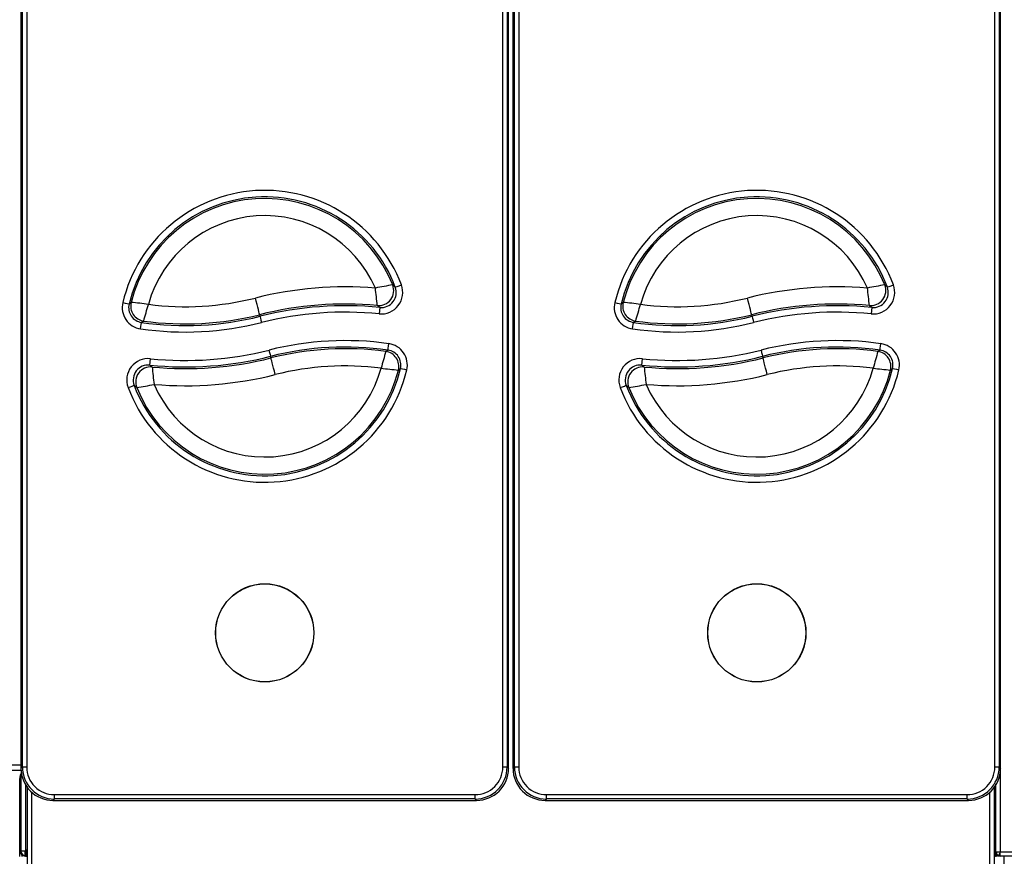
# Model space of a CAD drawing. Header units: millimetres. Extents: x 0 to 287, y 0 to 200.
# Tile 6 of 57: x 43 to 65, y 51 to 71. Entities that reach past the tile are written whole.
import ezdxf

# ---------------------------------------------------------------- set-up
doc = ezdxf.new("R2010")
doc.units = ezdxf.units.MM
doc.layers.add('130.190_BW4C_CTM', color=7, linetype='Continuous')
doc.layers.add('Défaut', color=7, linetype='Continuous')

# ---------------------------------------------------------------- blocks, each defined once
blk = doc.blocks.new('SE1')
at = {"layer": '130.190_BW4C_CTM', "color": 7, "linetype": 'Continuous'}
for p, q in [((42.545, 93.613), (42.545, 53.465)), ((42.579, 53.498), (42.579, 93.58)), ((42.679, 93.58), (42.679, 53.498)), ((53.759, 53.498), (53.759, 93.58)), ((53.858, 93.58), (53.858, 53.498)), ((53.892, 53.465), (53.892, 93.613)), ((53.995, 93.613), (53.995, 53.465)), ((54.029, 53.498), (54.029, 93.58)), ((54.129, 93.58), (54.129, 53.498)), ((65.209, 53.498), (65.209, 93.58)), ((65.308, 93.58), (65.308, 53.498)), ((65.342, 53.465), (65.342, 93.613)), ((50.894, 64.191), (50.88, 64.042)), ((62.344, 64.191), (62.33, 64.042)), ((48.099, 64.022), (48.108, 63.985)), ((59.549, 64.022), (59.558, 63.985)), ((48.363, 63.016), (48.354, 63.053)), ((59.813, 63.016), (59.804, 63.053)), ((45.543, 62.849), (45.558, 62.998)), ((56.993, 62.849), (57.008, 62.998)), ((59.724, 57.758), (59.724, 57.761)), ((47.234, 56.044), (47.23, 56.044)), ((49.207, 56.044), (49.203, 56.044)), ((42.545, 53.544), (26.232, 53.544)), ((26.232, 53.426), (42.553, 53.426)), ((42.545, 53.465), (42.579, 53.498)), ((53.858, 53.498), (53.892, 53.465)), ((53.995, 53.465), (54.029, 53.498)), ((65.308, 53.498), (65.342, 53.465)), ((65.334, 53.424), (65.334, 51.521)), ((42.519, 53.248), (42.519, 53.23)), ((42.524, 53.248), (42.519, 53.248)), ((42.519, 53.23), (42.524, 53.23)), ((42.519, 51.415), (42.519, 53.23)), ((42.524, 51.546), (42.524, 53.276)), ((42.524, 53.276), (42.582, 53.276)), ((42.586, 53.258), (42.544, 53.258)), ((42.544, 53.258), (42.544, 51.544)), ((42.662, 51.551), (42.662, 53.091)), ((42.694, 45.109), (42.694, 53.043)), ((65.194, 53.043), (65.194, 45.109)), ((65.226, 53.091), (65.226, 51.551)), ((65.234, 51.525), (65.234, 53.103)), ((42.794, 52.919), (42.794, 45.106)), ((43.323, 52.754), (43.29, 52.721)), ((43.29, 52.721), (53.147, 52.721)), ((43.29, 52.721), (43.29, 52.721)), ((43.323, 52.854), (53.114, 52.854)), ((43.323, 52.754), (43.323, 52.854)), ((53.114, 52.754), (43.323, 52.754)), ((53.114, 52.754), (53.114, 52.854)), ((53.147, 52.721), (53.114, 52.754)), ((53.147, 52.721), (53.147, 52.721)), ((54.773, 52.754), (54.74, 52.721)), ((54.74, 52.721), (64.597, 52.721)), ((54.74, 52.721), (54.74, 52.721)), ((54.773, 52.854), (64.564, 52.854)), ((54.773, 52.754), (54.773, 52.854)), ((64.564, 52.754), (54.773, 52.754)), ((64.564, 52.754), (64.564, 52.854)), ((64.597, 52.721), (64.564, 52.754)), ((64.597, 52.721), (64.597, 52.721)), ((65.094, 45.106), (65.094, 52.919)), ((65.226, 52.871), (65.234, 52.871)), ((65.226, 52.838), (65.234, 52.838)), ((65.234, 52.836), (65.226, 52.836)), ((42.662, 51.551), (42.694, 51.583)), ((42.669, 51.544), (42.694, 51.569)), ((65.194, 51.583), (65.226, 51.551)), ((65.194, 51.569), (65.218, 51.544)), ((42.544, 51.546), (42.524, 51.546)), ((42.544, 51.544), (42.654, 51.544)), ((42.569, 51.452), (42.569, 51.415)), ((42.644, 51.426), (42.644, 51.546)), ((42.662, 51.426), (42.644, 51.426)), ((42.654, 51.544), (42.662, 51.551)), ((42.656, 51.546), (42.671, 51.546)), ((42.661, 51.424), (42.662, 51.425)), ((42.694, 51.424), (42.661, 51.424)), ((42.669, 51.544), (42.662, 51.537)), ((42.662, 51.537), (42.669, 51.544)), ((42.662, 51.537), (42.662, 51.426)), ((42.662, 51.426), (42.694, 51.426)), ((42.694, 51.544), (42.669, 51.544)), ((65.218, 51.544), (65.194, 51.544)), ((65.194, 51.426), (65.226, 51.426)), ((65.226, 51.424), (65.194, 51.424)), ((65.216, 51.546), (65.234, 51.546)), ((65.226, 51.537), (65.218, 51.544)), ((65.218, 51.544), (65.226, 51.537)), ((65.224, 51.425), (65.226, 51.424)), ((65.226, 51.426), (65.226, 51.537)), ((65.244, 51.426), (65.226, 51.426)), ((65.244, 51.523), (65.244, 51.426)), ((65.334, 51.521), (74.284, 51.521)), ((65.334, 51.425), (65.334, 51.521)), ((74.284, 51.425), (65.334, 51.425)), ((65.42, 51.425), (65.42, 40.746))]:
    blk.add_line(p, q, dxfattribs=at)
for centre, radius in [((48.219, 56.619), 1.143), ((48.219, 56.619), 1.141), ((59.669, 56.619), 1.143), ((59.669, 56.619), 1.141)]:
    blk.add_circle(centre, radius, dxfattribs=at)
for centre, radius, start, end in [((48.219, 63.519), 3.396, 20.6358, 166.6287), ((59.669, 63.519), 3.396, 20.6358, 166.6287), ((48.219, 63.519), 3.246, 20.6358, 166.6287), ((48.219, 63.519), 3.208, 21.875, 165.7844), ((59.669, 63.519), 3.246, 20.6358, 166.6287), ((59.669, 63.519), 3.208, 21.875, 165.7844), ((48.219, 63.519), 2.808, 23.5469, 164.6386), ((59.669, 63.519), 2.808, 23.5469, 164.6386), ((50.093, 56.114), 8.555, 85.3064, 104.1497), ((52.385, 57.042), 7.764, 98.813, 101.834), ((30.608, 62.145), 20.338, 5.8999, 7.0493), ((50.929, 64.539), 0.5, 264.3028, 20.664), ((50.929, 64.539), 0.35, 264.2483, 20.7186), ((61.543, 56.114), 8.555, 85.3064, 104.1497), ((63.835, 57.042), 7.764, 98.813, 101.834), ((42.058, 62.145), 20.338, 5.8999, 7.0493), ((62.379, 64.539), 0.5, 264.3028, 20.664), ((62.379, 64.539), 0.35, 264.2483, 20.7186), ((46.37, 70.882), 6.674, 262.6093, 284.1497), ((57.82, 70.882), 6.674, 262.6093, 284.1497), ((45.401, 64.189), 0.5, 166.6183, 261.775), ((45.401, 64.189), 0.35, 166.6054, 261.788), ((55.052, 51.278), 16.39, 127.3486, 127.5625), ((43.979, 52.09), 12.269, 82.8289, 84.7172), ((11.376, 73.778), 35.437, 343.7712, 344.4246), ((50.093, 56.114), 8.156, 84.7512, 104.1497), ((50.093, 56.114), 8.117, 84.3311, 104.1497), ((56.851, 64.189), 0.5, 166.6183, 261.775), ((56.851, 64.189), 0.35, 166.6054, 261.788), ((66.502, 51.278), 16.39, 127.3486, 127.5625), ((55.429, 52.09), 12.269, 82.8289, 84.7172), ((22.826, 73.778), 35.437, 343.7712, 344.4246), ((61.543, 56.114), 8.156, 84.7512, 104.1497), ((61.543, 56.114), 8.117, 84.3311, 104.1497), ((46.37, 70.882), 7.113, 261.7647, 284.1497), ((46.37, 70.882), 7.074, 262.1249, 284.1497), ((50.093, 56.114), 7.967, 84.3311, 104.1497), ((57.82, 70.882), 7.113, 261.7647, 284.1497), ((57.82, 70.882), 7.074, 262.1249, 284.1497), ((61.543, 56.114), 7.967, 84.3311, 104.1497), ((46.37, 70.882), 7.263, 261.7647, 284.1497), ((57.82, 70.882), 7.263, 261.7647, 284.1497), ((50.093, 56.156), 7.263, 81.9716, 104.1497), ((50.093, 56.156), 7.113, 81.9716, 104.1497), ((51.037, 62.853), 0.5, 346.6885, 81.9821), ((61.543, 56.156), 7.263, 81.9716, 104.1497), ((61.543, 56.156), 7.113, 81.9716, 104.1497), ((62.487, 62.853), 0.5, 346.6885, 81.9821), ((46.37, 70.924), 8.117, 264.1543, 284.1497), ((46.37, 70.924), 7.967, 264.1543, 284.1497), ((46.37, 70.924), 8.156, 264.5755, 284.1497), ((50.093, 56.156), 7.074, 82.3327, 104.1497), ((84.581, 53.517), 34.905, 163.9507, 164.6139), ((51.037, 62.853), 0.35, 346.6756, 81.9949), ((57.82, 70.924), 8.117, 264.1543, 284.1497), ((57.82, 70.924), 7.967, 264.1543, 284.1497), ((57.82, 70.924), 8.156, 264.5755, 284.1497), ((61.543, 56.156), 7.074, 82.3327, 104.1497), ((96.031, 53.517), 34.905, 163.9507, 164.6139), ((62.487, 62.853), 0.35, 346.6756, 81.9949), ((45.507, 62.501), 0.5, 84.1259, 200.6088), ((45.507, 62.501), 0.35, 84.0712, 200.6635), ((65.83, 64.843), 20.334, 185.7537, 186.9033), ((50.093, 56.156), 6.674, 82.8184, 104.1497), ((56.957, 62.501), 0.5, 84.1259, 200.6088), ((56.957, 62.501), 0.35, 84.0712, 200.6635), ((77.28, 64.843), 20.334, 185.7537, 186.9033), ((61.543, 56.156), 6.674, 82.8184, 104.1497), ((48.219, 63.519), 3.396, 200.5804, 346.6989), ((48.219, 63.519), 3.246, 200.5804, 346.6989), ((48.219, 63.519), 3.208, 201.8226, 345.8526), ((48.219, 63.519), 2.808, 203.4987, 344.704), ((46.37, 70.924), 8.555, 265.132, 284.1497), ((52.465, 75.162), 12.479, 262.919, 264.7758), ((41.337, 75.889), 16.518, 307.2194, 307.4312), ((59.669, 63.519), 3.396, 200.5804, 346.6989), ((59.669, 63.519), 3.246, 200.5804, 346.6989), ((59.669, 63.519), 3.208, 201.8226, 345.8526), ((59.669, 63.519), 2.808, 203.4987, 344.704), ((57.82, 70.924), 8.555, 265.132, 284.1497), ((63.915, 75.162), 12.479, 262.919, 264.7758), ((52.787, 75.889), 16.518, 307.2194, 307.4312), ((44.049, 70.061), 7.825, 278.7579, 281.7557), ((55.499, 70.061), 7.825, 278.7579, 281.7557), ((43.29, 53.465), 0.744, 179.9961, 270.0039), ((43.323, 53.498), 0.745, 180.0025, 269.9975), ((43.323, 53.498), 0.644, 179.9859, 270.0141), ((53.114, 53.498), 0.644, 269.9859, 0.0141), ((53.114, 53.498), 0.745, 270.0025, 359.9975), ((53.147, 53.465), 0.744, 269.9961, 0.0039), ((54.74, 53.465), 0.744, 179.9961, 270.0039), ((54.773, 53.498), 0.745, 180.0025, 269.9975), ((54.773, 53.498), 0.644, 179.9859, 270.0141), ((64.564, 53.498), 0.644, 269.9859, 0.0141), ((64.564, 53.498), 0.745, 270.0025, 359.9975), ((64.597, 53.465), 0.744, 269.9961, 0.0039), ((42.644, 53.276), 0.12, 131.1398, 180), ((42.662, 53.258), 0.118, 140.5884, 180), ((42.644, 51.546), 0.12, 180, 270), ((42.662, 51.544), 0.118, 180, 270), ((42.644, 51.546), 0.02, 185.7392, 270), ((65.226, 51.544), 0.118, 270, 336.3085), ((65.334, 51.525), 0.1, 180, 270), ((65.244, 51.546), 0.12, 270, 318.6302), ((66.383, 569.373), 517.939, 269.874, 269.88396)]:
    blk.add_arc(centre, radius, start, end, dxfattribs=at)
for centre, major_axis, ratio, start_param, end_param in [((50.871, 64.584), (0.21, 0.28), 0.998738, 3.692808, 5.735884), ((-1319.995, -101.46), (1372.409, 164.24), 0.039683, 0.036608, 0.03767), ((51.397, 64.716), (-0.14, -0.053), 0.000115, 0.026137, 1.570753), ((62.321, 64.584), (0.21, 0.28), 0.998738, 3.692808, 5.735884), ((-1308.545, -101.46), (1372.41, 164.24), 0.039683, 0.036608, 0.03767), ((62.847, 64.716), (-0.14, -0.053), 0.000115, 0.026137, 1.570753), ((48.001, 64.41), (0.098, -0.388), 0.00003, 0.026299, 1.570915), ((59.451, 64.41), (0.098, -0.388), 0.00003, 0.026299, 1.570915), ((44.915, 64.304), (0.146, -0.035), 0.000119, 4.712417, 6.257034), ((45.448, 64.221), (0.196, -0.29), 0.999227, 3.869456, 5.550149), ((-1545.719, -331.774), (1597.725, 394.365), 0.038044, 0.029086, 0.029982), ((56.365, 64.304), (0.146, -0.035), 0.000119, 4.712417, 6.257034), ((56.898, 64.221), (0.196, -0.29), 0.999227, 3.869456, 5.550149), ((-1534.268, -331.774), (1597.724, 394.364), 0.038044, 0.029086, 0.029982), ((48.145, 63.839), (-0.037, 0.145), 0.00003, 0.026299, 1.570915), ((59.595, 63.839), (-0.037, 0.145), 0.00003, 0.026299, 1.570915), ((45.329, 63.694), (0.021, 0.148), 0.000018, 4.712268, 6.256884), ((2927.24, 748.486), (-2883.496, -686.474), 0.012983, -0.037117, -0.036609), ((56.779, 63.694), (0.021, 0.148), 0.000018, 4.712268, 6.256884), ((2938.679, 748.484), (-2883.484, -686.471), 0.012984, -0.037118, -0.036609), ((51.107, 63.347), (-0.021, -0.149), 0.000017, 0.026059, 1.570675), ((62.557, 63.347), (-0.021, -0.149), 0.000017, 0.026059, 1.570675), ((48.317, 63.198), (0.037, -0.145), 0.00003, 4.712508, 6.257124), ((48.461, 62.628), (-0.098, 0.388), 0.00003, 4.712508, 6.257124), ((-2711.883, -602.7), (2764.566, 667.699), 0.012967, -0.037791, -0.03727), ((50.99, 62.82), (-0.195, 0.29), 0.999231, 3.873413, 5.556541), ((59.767, 63.198), (0.037, -0.145), 0.00003, 4.712508, 6.257124), ((59.911, 62.628), (-0.098, 0.388), 0.00003, 4.712508, 6.257124), ((-2700.428, -602.699), (2764.561, 667.698), 0.012967, -0.037791, -0.03727), ((62.44, 62.82), (-0.195, 0.29), 0.999231, 3.873413, 5.556541), ((45.565, 62.457), (-0.209, -0.281), 0.998741, 3.68782, 5.733045), ((1620.522, 448.169), (-1576.088, -383.726), 0.038015, 0.029374, 0.030279), ((57.015, 62.457), (-0.209, -0.281), 0.998741, 3.68782, 5.733045), ((1631.974, 448.169), (-1576.09, -383.726), 0.038015, 0.029374, 0.030279), ((51.523, 62.738), (0.146, -0.035), 0.000119, 3.167801, 4.712417), ((62.973, 62.738), (0.146, -0.035), 0.000119, 3.167801, 4.712417), ((45.039, 62.325), (-0.14, -0.053), 0.000115, 1.570753, 3.11537), ((1414.409, 224.406), (-1370.382, -160.155), 0.039414, 0.036671, 0.037737), ((56.489, 62.325), (-0.14, -0.053), 0.000115, 1.570753, 3.11537), ((1425.859, 224.406), (-1370.382, -160.155), 0.039414, 0.036671, 0.037737), ((42.679, 53.498), (-0.1, 0), 0.000123, 0.034907, 1.570796), ((53.759, 53.498), (0.1, 0), 0.000123, 4.712389, 6.248279), ((54.129, 53.498), (-0.1, 0), 0.000123, 0.034907, 1.570796), ((65.209, 53.498), (0.1, 0), 0.000123, 4.712389, 6.248279), ((65.334, 51.525), (0.1, 0), 0.034899, 3.141593, 4.712389)]:
    blk.add_ellipse(centre, major_axis=major_axis, ratio=ratio, start_param=start_param, end_param=end_param, dxfattribs=at)

msp = doc.modelspace()

# ---------------------------------------------------------------- block references
at = {"layer": 'Défaut'}
msp.add_blockref('SE1', (0, 0), dxfattribs=at)

doc.saveas('drawing.dxf')
